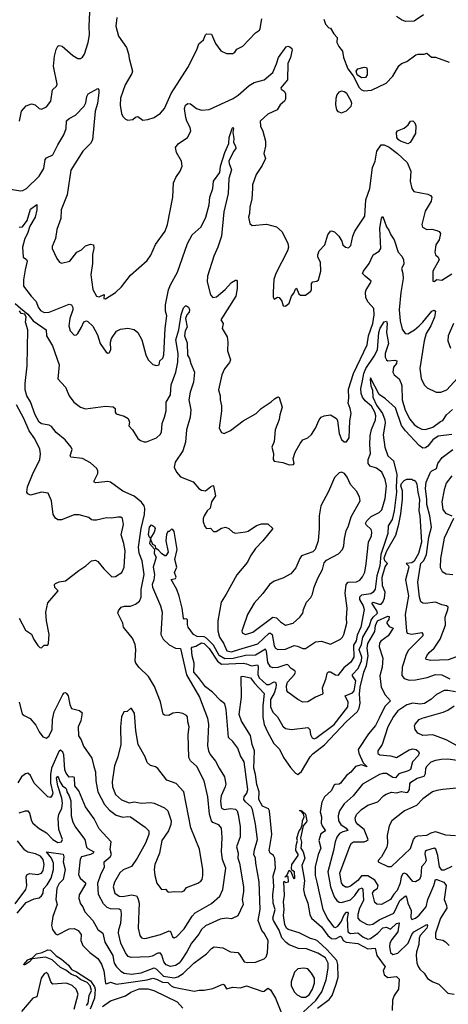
# Model space of a CAD drawing. Extents: x 1268547 to 1425625, y 515768 to 616754.
# Tile 126 of 256: x 1332650 to 1336078, y 573975 to 581857. Entities that reach past the tile are written whole.
import ezdxf

# ---------------------------------------------------------------- set-up
doc = ezdxf.new("R2010")
doc.units = 0

msp = doc.modelspace()

# ---------------------------------------------------------------- linework, layer by layer
at = {"layer": '0CON10XD'}
for points in [[(1332649.4, 581045), (1332665.5, 581124.5), (1332701.9, 581168.1), (1332745, 581182.9), (1332774.5, 581174.5), (1332806.2, 581145), (1332825, 581140), (1332865, 581159.2), (1332900, 581205), (1332912, 581295), (1332944.2, 581325.8), (1332948.8, 581341.2), (1332919.6, 581485), (1332928.1, 581565), (1332941.7, 581618.3), (1332955, 581643.8), (1332965, 581651.2), (1332988.8, 581645), (1333075, 581571.4), (1333115, 581546.2), (1333135, 581546.7), (1333151.7, 581558.3), (1333168.3, 581581.7), (1333197.8, 581675), (1333207.8, 581735), (1333204.5, 581805), (1333217.5, 582035)], [(1333427.1, 581875), (1333420, 581805), (1333440.6, 581725), (1333504.2, 581635), (1333521.4, 581585), (1333525.8, 581545), (1333552, 581445), (1333546, 581425), (1333492.5, 581335), (1333455, 581230), (1333452.7, 581172.7), (1333462.9, 581105), (1333475, 581081.2), (1333495, 581060.8), (1333515, 581052.5), (1333555, 581057.5), (1333575, 581075.8), (1333595, 581081.2), (1333635, 581053.8), (1333675, 581058), (1333725, 581074.4), (1333775, 581108), (1333809.4, 581145), (1333861.5, 581265), (1333994.4, 581475), (1334068, 581615), (1334084, 581665), (1334120, 581695), (1334135, 581736.7), (1334145, 581742.5), (1334185, 581740), (1334215, 581667.5), (1334258.8, 581608.8), (1334305, 581586.7), (1334355, 581586.7), (1334371.7, 581598.3), (1334387.7, 581622.3), (1334435, 581645.8), (1334535, 581752.9), (1334566.6, 581773.4), (1334574.2, 581785.8), (1334587.1, 581865)], [(1335082, 581862), (1335095, 581820), (1335121.7, 581791.7), (1335135, 581790), (1335162.7, 581742.7), (1335190, 581715), (1335187.3, 581675), (1335202.1, 581642.1), (1335231.1, 581605), (1335238.8, 581555), (1335275, 581464.3), (1335317.1, 581407.1), (1335365, 581314.2), (1335385, 581296), (1335405, 581286.7), (1335465, 581293.3), (1335580.7, 581349.3), (1335635, 581406), (1335681.4, 581488.6), (1335705, 581506.2), (1335745, 581523.3), (1335817.5, 581575), (1335838.3, 581581.7), (1335885, 581581.2), (1335905, 581590), (1335943.3, 581556.7), (1335975, 581556.7), (1336085, 581517.5)], [(1335880, 581895), (1335805, 581844), (1335735, 581842.9), (1335703.3, 581855), (1335663.2, 581883.2)], [(1332475, 580515.3), (1332655, 580487.1), (1332675, 580489.4), (1332705, 580506.9), (1332804.5, 580605), (1332843.5, 580665), (1332852.3, 580737.7), (1332865, 580750), (1332915, 580774.2), (1332953.9, 580856.1), (1333001.9, 580935), (1333020.8, 580985), (1333025, 581046), (1333045, 581067.1), (1333097, 581093), (1333164.6, 581165), (1333178.8, 581191.2), (1333186.8, 581243.2), (1333197, 581263), (1333275, 581305.8), (1333282.5, 581295), (1333283.5, 581275), (1333271.2, 581185), (1333252.5, 581125), (1333232, 580895), (1333215.8, 580865), (1333156.2, 580805), (1333057.8, 580652.2), (1333030, 580455), (1332982.2, 580335), (1332978.5, 580265), (1332946.7, 580176.7), (1332935.8, 580105), (1332909.5, 580040.5), (1332910, 580025), (1332946.4, 579946.4), (1332967.5, 579915), (1332985, 579907.5), (1333050, 579925), (1333106.2, 579995), (1333143.3, 580015), (1333175, 580046), (1333215, 580058.8), (1333240, 580055), (1333243.8, 580025), (1333233, 579977), (1333232.5, 579905), (1333219.2, 579815), (1333235, 579697.5), (1333265, 579644.3), (1333285, 579639.6), (1333325, 579656.7), (1333322, 579625), (1333335, 579621.4), (1333415, 579674), (1333465, 579718.8), (1333536.8, 579813.2), (1333670.3, 579929.7), (1333698.3, 579971.7), (1333735, 580056.7), (1333814, 580165), (1333832.2, 580217.8), (1333873.7, 580436.3), (1333880.2, 580549.8), (1333897.5, 580592.5), (1333934.4, 580645), (1333949.1, 580685), (1333944.4, 580725), (1333902.9, 580795), (1333896, 580835), (1333917.1, 580862.9), (1333991.2, 580915), (1334019.2, 580965), (1334014.4, 580995), (1333987.8, 581045), (1333979.1, 581075), (1333968.5, 581145), (1333975, 581173.8), (1333995, 581186.9), (1334015, 581182.9), (1334065, 581145.6), (1334105, 581132.2), (1334165, 581138.9), (1334356, 581225), (1334397.9, 581252.1), (1334485, 581331.1), (1334525, 581354.4), (1334605, 581374.5), (1334675, 581434.5), (1334705, 581504.2), (1334719.5, 581555), (1334781.2, 581638.8), (1334795, 581644), (1334810.5, 581640.5), (1334826.7, 581626.7), (1334828.9, 581615), (1334814.6, 581555.4), (1334794.3, 581505), (1334791.2, 581375), (1334738.3, 581311.7), (1334740.7, 581300.7), (1334763.9, 581283.9), (1334775.9, 581265.9), (1334775, 581220), (1334767.5, 581205), (1334734.2, 581175.8), (1334708.8, 581135), (1334635, 581100), (1334574, 581045), (1334575.8, 581005), (1334594.6, 580964.6), (1334615.4, 580885), (1334616.4, 580845), (1334602.9, 580785), (1334616.2, 580745), (1334590.3, 580689.7), (1334542.4, 580617.6), (1334512.2, 580535), (1334511.1, 580505), (1334506.2, 580423.8), (1334489.4, 580355), (1334487.5, 580305), (1334478.8, 580275), (1334490, 580225), (1334509.3, 580209.3), (1334625, 580220.6), (1334705, 580199.2), (1334748.7, 580158.7), (1334795.7, 580065), (1334798.6, 580035), (1334792.1, 580007.9), (1334697.5, 579825), (1334682.1, 579777.9), (1334676.2, 579675), (1334677.5, 579635), (1334685, 579620), (1334713, 579637), (1334725, 579632.5), (1334746.7, 579605), (1334757, 579567), (1334775, 579562.5), (1334805, 579588), (1334824.5, 579645), (1334842.3, 579667.7), (1334855, 579700), (1334865, 579707.5), (1334883.2, 579663.2), (1334895, 579652), (1334937, 579653), (1334977.5, 579685), (1334983, 579697), (1334984.1, 579745.9), (1334995, 579757.5), (1335027, 579763), (1335040, 579775), (1335058, 579845), (1335055.8, 579915), (1335035.6, 579955.6), (1335034.5, 579975), (1335045, 580006.9), (1335091.4, 580055), (1335114.2, 580135), (1335135, 580163.3), (1335143.9, 580166.1), (1335168.8, 580158.8), (1335201.2, 580125), (1335226.2, 580085), (1335234, 580055), (1335255, 580036), (1335280.5, 580029.5), (1335299.7, 580050.3), (1335315.7, 580125), (1335330.8, 580165), (1335409.2, 580285), (1335417.1, 580415), (1335451.2, 580505), (1335470.5, 580675), (1335493.1, 580725), (1335505.7, 580805), (1335542, 580855), (1335564.5, 580855.5), (1335605, 580835.2), (1335671.7, 580785), (1335747.7, 580715), (1335778.2, 580645), (1335772.2, 580565), (1335786.8, 580506.8), (1335802.7, 580482.7), (1335915, 580460.8), (1335935, 580450), (1335945.6, 580435), (1335940, 580405), (1335894, 580325), (1335866.4, 580216.4), (1335871.2, 580195), (1335905, 580178.6), (1335945, 580179.4), (1335985, 580170.6), (1336005, 580160.8), (1336016.9, 580145), (1336004.2, 580095), (1335978.8, 580055), (1335969.2, 579995), (1335974.3, 579975), (1335995.8, 579955), (1336005.7, 579935), (1335954.4, 579845), (1335953.9, 579763.9), (1335965, 579762.5), (1335985, 579776.7), (1336025, 579773.1), (1336107.1, 579822.9)], [(1335385, 581392.5), (1335350, 581415), (1335341.4, 581445), (1335355, 581464), (1335405, 581476.2), (1335423, 581473), (1335430, 581455), (1335428.8, 581415), (1335415, 581393.8), (1335385, 581392.5)], [(1335225, 581112.5), (1335265, 581127.5), (1335300, 581165), (1335306.5, 581185), (1335301.5, 581205), (1335266.4, 581265), (1335245, 581279.6), (1335225, 581283.6), (1335203.4, 581276.6), (1335185.6, 581255), (1335177.5, 581225), (1335176.2, 581176.2), (1335182.5, 581135), (1335195, 581122.5), (1335225, 581112.5)], [(1332645, 580196.7), (1332671.1, 580198.9), (1332709.6, 580250.4), (1332735, 580340), (1332787.5, 580377.5), (1332787.5, 580335), (1332774, 580275), (1332732.2, 580205), (1332713.5, 580145), (1332691.5, 580105), (1332671.5, 580035), (1332678, 579955), (1332705, 579936.2), (1332709.4, 579925), (1332694.5, 579855.5), (1332680.4, 579775), (1332681.3, 579725), (1332741.3, 579645), (1332782.3, 579602.3), (1332796.7, 579555), (1332815, 579529.6), (1332845, 579513.8), (1332885, 579516.2), (1333045, 579580.8), (1333065, 579573.8), (1333074.3, 579554.3), (1333074.4, 579535), (1333051.5, 579465), (1333042.2, 579405), (1333052.9, 579365), (1333085, 579332), (1333105, 579333.8), (1333114.3, 579345.7), (1333145.5, 579395), (1333162.5, 579437.5), (1333184.4, 579445.6), (1333195, 579442), (1333235, 579403.3), (1333272.5, 579335), (1333292.5, 579265), (1333342.5, 579195), (1333355, 579187.5), (1333365, 579190), (1333378.8, 579215), (1333376.7, 579275), (1333384, 579305), (1333425, 579364.2), (1333455, 579380), (1333515, 579388.6), (1333565, 579377.1), (1333595, 579353.8), (1333627.8, 579295), (1333660, 579175), (1333678, 579135), (1333715, 579096.7), (1333745, 579090), (1333766.7, 579095), (1333770, 579125), (1333795, 579146.7), (1333802.5, 579175), (1333813.6, 579385), (1333825.8, 579485), (1333817.1, 579525), (1333815.9, 579575), (1333838.9, 579695), (1333855, 579735.8), (1333912.1, 579835), (1333993.3, 580065), (1334029.2, 580135), (1334102.1, 580197.9), (1334139.4, 580275), (1334166.4, 580373.6), (1334170.5, 580435), (1334195.4, 580504.6), (1334198.9, 580565), (1334251.8, 580635), (1334255.3, 580685), (1334290, 580795), (1334322.5, 580865), (1334325.4, 580915), (1334349.2, 580985), (1334355, 580995.7), (1334358.9, 580985), (1334355.4, 580955), (1334363.8, 580905), (1334361.1, 580875), (1334375.9, 580845), (1334377.3, 580825), (1334359, 580801), (1334323.9, 580725), (1334325.2, 580705), (1334344, 580655), (1334322.2, 580585), (1334317.5, 580465), (1334281.9, 580318.1), (1334263.3, 580125), (1334234.5, 580035.5), (1334202.2, 579965), (1334150.9, 579805), (1334149.2, 579759.2), (1334175, 579653.3), (1334195, 579634), (1334225, 579638.6), (1334293.8, 579696.2), (1334345, 579752.5), (1334375, 579772.5), (1334385, 579772.5), (1334390, 579765), (1334389.4, 579705), (1334378.9, 579645), (1334257.5, 579455), (1334276.2, 579425), (1334268.8, 579385), (1334308.2, 579318.2), (1334315.7, 579275), (1334312.9, 579205), (1334335.7, 579135), (1334327.2, 579112.8), (1334287, 579063), (1334267.2, 579012.8), (1334241.1, 578895), (1334254.3, 578845), (1334253.2, 578813.2), (1334264.1, 578765.9), (1334264.3, 578725), (1334246.1, 578586.1), (1334265, 578552.5), (1334285, 578543.8), (1334335, 578567.5), (1334438, 578645), (1334541.2, 578705), (1334581.2, 578745), (1334661.7, 578798.3), (1334687.7, 578822.3), (1334715, 578837.5), (1334725, 578832.5), (1334750, 578755), (1334730, 578695), (1334723.9, 578656.1), (1334694, 578575), (1334685, 578480), (1334666.2, 578435), (1334680, 578385), (1334676.7, 578335), (1334685, 578323.8), (1334755, 578311.2), (1334805, 578292.5), (1334840, 578295), (1334845.8, 578305), (1334836.7, 578345), (1334853.8, 578395), (1334893.8, 578465), (1334915, 578492.5), (1334955, 578510), (1334985, 578536.2), (1335016.7, 578586.7)], [(1335755, 580861.9), (1335695, 580883.7), (1335680.2, 580895), (1335665.3, 580915), (1335663.3, 580955), (1335671.8, 580968.2), (1335725, 580989.5), (1335758, 581015), (1335776.4, 581043.6), (1335795, 581046.2), (1335810.7, 581030.7), (1335818.3, 581008.3), (1335815.7, 580945), (1335771.9, 580875), (1335755, 580861.9)], [(1335016.7, 578586.7), (1335045, 578653.3), (1335061.2, 578675), (1335084.3, 578685.7), (1335135, 578693.8), (1335182.5, 578665), (1335192.5, 578645), (1335203.8, 578545), (1335225, 578497.5), (1335245, 578477.5), (1335265, 578477.5), (1335285, 578510), (1335290, 578645), (1335301.2, 578705), (1335294, 578745), (1335276.1, 578786.1), (1335283, 578827), (1335280.4, 578899.6), (1335319.7, 579025), (1335429.1, 579255), (1335439.1, 579325), (1335474.1, 579425), (1335486.3, 579495), (1335483.6, 579545), (1335437.5, 579595), (1335419.3, 579629.3), (1335416.2, 579675), (1335421.2, 579695), (1335454.2, 579745.8), (1335460, 579765), (1335413.8, 579805), (1335390.8, 579825), (1335400, 579845), (1335444.4, 579905), (1335477.5, 579975), (1335525, 580002.9), (1335539.5, 580025), (1335529.6, 580185), (1335543, 580267), (1335555, 580282.5), (1335585, 580200), (1335603.4, 580173.4), (1335617.5, 580135), (1335646.2, 580095), (1335676.9, 579996.9), (1335707.1, 579965), (1335720.8, 579935), (1335721.2, 579898.8), (1335703.8, 579865), (1335715.5, 579825.5), (1335717.1, 579785), (1335697.8, 579672.2), (1335684.3, 579535), (1335693.6, 579445), (1335709.4, 579379.4), (1335733.6, 579343.6), (1335755, 579341.8), (1335807, 579373), (1335845, 579407.3), (1335874.6, 579435), (1335945, 579522.5), (1335965, 579530.6), (1335976.9, 579525), (1335967.1, 579475), (1335937.1, 579405), (1335901.8, 579345), (1335886, 579285), (1335850, 579065), (1335860, 578985), (1335885.6, 578935), (1335908.8, 578908.8), (1335982, 578875), (1336018.8, 578875), (1336065.8, 578895), (1336152.7, 578987.3)], [(1332615, 579585.5), (1332657.1, 579547.1), (1332715, 579500), (1332757.4, 579447.4), (1332862, 579375), (1332864.2, 579325), (1332911.8, 579245), (1332966.5, 579095), (1332955, 578982.5), (1333017.5, 578915), (1333044.3, 578845), (1333082.9, 578795), (1333136.2, 578755), (1333175, 578742.9), (1333335, 578762.9), (1333396.8, 578756.8), (1333413.3, 578745), (1333413.9, 578713.9), (1333421.2, 578701.2), (1333485, 578682.9), (1333516.2, 578665), (1333529.2, 578635), (1333524, 578605), (1333552, 578575), (1333594, 578505), (1333615, 578488.8), (1333645, 578477.5), (1333665, 578477.5), (1333745, 578510), (1333773.4, 578536.6), (1333783.6, 578556.4), (1333788.8, 578625), (1333809.1, 578675), (1333820.8, 578725), (1333820.1, 578795), (1333856.6, 578855), (1333861.4, 578935), (1333899.5, 579035), (1333915.2, 579115), (1333917.8, 579185), (1333899.3, 579295), (1333923.4, 579375), (1333942, 579495), (1333960.6, 579549.4), (1333974.8, 579565.2), (1333985, 579565.4), (1334001.2, 579555), (1334008.8, 579535), (1334004.5, 579515.5), (1333986.7, 579495), (1333976.7, 579465), (1333990, 579395), (1333972.7, 579365), (1333968.2, 579325), (1333990.1, 579270.1), (1333992.7, 579172.7), (1334009.2, 579145), (1334018.1, 579105)], [(1332645, 576393.3), (1332670.2, 576300.2), (1332685, 576287.1), (1332734.2, 576264.2), (1332778.7, 576208.7), (1332805, 576156.7), (1332835, 576117.5), (1332865, 576106.2), (1332885, 576123.8), (1332910, 576175), (1332913.1, 576255), (1332926.6, 576315), (1332995, 576456), (1333005, 576468.8), (1333015, 576471.2), (1333025, 576463.8), (1333036.5, 576445), (1333051.1, 576375), (1333064.2, 576344.2), (1333127.9, 576327.9), (1333148.9, 576308.9), (1333138.5, 576245), (1333116.7, 576195), (1333121.2, 576125), (1333141.7, 576091.7), (1333160.7, 576040.7), (1333225.6, 575945.6), (1333241.7, 575878.3), (1333255.8, 575835.8), (1333258.5, 575765), (1333274.6, 575675), (1333326.9, 575575), (1333369.2, 575529.2), (1333420.3, 575490.3), (1333475, 575472.5), (1333515, 575478), (1333535, 575474.6), (1333653.6, 575393.6), (1333681.5, 575365), (1333681.5, 575335), (1333655.9, 575265), (1333589.6, 575145), (1333545, 575078.1), (1333478.6, 575051.4), (1333451.5, 575028.5), (1333408.3, 574951.7), (1333397.2, 574915), (1333411.5, 574865), (1333445, 574840.6), (1333475, 574836.8), (1333545, 574850.4), (1333585, 574844.3), (1333596, 574826), (1333605.4, 574785), (1333603.3, 574723.3), (1333596.5, 574585), (1333610.6, 574525), (1333625, 574506), (1333645, 574500.6), (1333664.2, 574504.2), (1333775, 574534.5), (1333844.2, 574564.2), (1333856.6, 574556.6), (1333873.1, 574515), (1333885, 574507.1), (1333905.3, 574514.7), (1333965, 574580), (1334029.2, 574680.8), (1334054, 574706), (1334185, 574783.3), (1334250, 574840), (1334275.8, 574894.2), (1334299.8, 575065), (1334271.2, 575135), (1334262.9, 575195), (1334270.4, 575310.4), (1334263.3, 575385), (1334243, 575413), (1334195, 575431.2), (1334184.4, 575444.4), (1334167.7, 575497.7), (1334154.2, 575635), (1334124.5, 575765), (1334067.5, 575877.5), (1334015.6, 575925), (1334001.9, 575951.9), (1333997.9, 576135), (1334005.3, 576195), (1333993.5, 576235), (1333991.4, 576275), (1333985, 576286), (1333955, 576303.8), (1333915, 576310), (1333875, 576305.8), (1333843.9, 576286.1), (1333808.8, 576288.8), (1333797, 576297), (1333776.2, 576396.2), (1333729.2, 576519.2), (1333680.2, 576600.2), (1333605, 576670), (1333580, 576705), (1333574.4, 576724.4), (1333579.4, 576815), (1333574.4, 576854.4), (1333553.1, 576905), (1333535, 576924.4), (1333479.2, 576995), (1333475.8, 577025), (1333436.1, 577106.1), (1333440, 577125), (1333462, 577155), (1333487.3, 577162.7), (1333535, 577161.1), (1333575, 577179.4), (1333607, 577203), (1333621.9, 577235), (1333621.5, 577295), (1333645.4, 577415), (1333629.5, 577525), (1333606.5, 577586.5), (1333599.8, 577635), (1333622.1, 577785), (1333648.8, 577895), (1333651.2, 577945), (1333645, 577965.7), (1333624.6, 577995), (1333565, 578041.8), (1333475, 578081.6), (1333375, 578156.1), (1333355, 578159.3), (1333258.3, 578148.3), (1333244.4, 578154.4), (1333244.3, 578164.3), (1333274, 578225), (1333275.9, 578245), (1333267.2, 578265), (1333215, 578310.7), (1333152.9, 578345), (1333058.8, 578355), (1333054.4, 578365), (1333070, 578415), (1333062.9, 578435), (1333013.8, 578493.8), (1332942.5, 578552.5), (1332905, 578600.9), (1332885, 578610.6), (1332825, 578621), (1332805.6, 578635), (1332773.9, 578695), (1332736.7, 578796.7), (1332706.7, 578845), (1332693.8, 578895), (1332692.9, 578945), (1332710, 579085), (1332716, 579375), (1332695.8, 579435), (1332701.2, 579475), (1332690, 579500), (1332662.5, 579505), (1332647.3, 579527.3)], [(1334018.1, 579105), (1334048.9, 579035), (1334041.1, 578955), (1334012.7, 578875), (1334003.3, 578815), (1334018.9, 578735), (1334014.5, 578675), (1333982.9, 578575), (1333975.4, 578475), (1333953.9, 578405), (1333893.8, 578315), (1333886.7, 578275), (1333903.3, 578235), (1333935, 578197.5), (1334036.6, 578156.6), (1334081.4, 578105), (1334105, 578090), (1334135, 578084.4), (1334175, 578116.2), (1334195, 578127.5), (1334200, 578125), (1334215.7, 578044.3), (1334182.7, 577997.3), (1334172.7, 577947.3), (1334150, 577925), (1334124.4, 577885), (1334117.1, 577865), (1334117.3, 577837.3), (1334130.9, 577800.9), (1334145, 577783.3), (1334175, 577786), (1334200.3, 577760.3), (1334221.4, 577758.6), (1334265, 577786.4), (1334295, 577793.3), (1334323.8, 577785), (1334353.3, 577753.3), (1334375, 577745.6), (1334455, 577756.2), (1334477.3, 577762.7), (1334545, 577808.6), (1334585, 577822), (1334635, 577820), (1334673.3, 577785), (1334594.3, 577685.7), (1334535, 577623.8), (1334495.6, 577564.4), (1334471.4, 577515), (1334387.4, 577412.6), (1334301.9, 577258.1), (1334260, 577195), (1334234.4, 577045), (1334234.5, 576965), (1334248.7, 576915), (1334280.3, 576865), (1334305.6, 576805), (1334345, 576795.8), (1334403.4, 576816.6), (1334555, 576861.3), (1334645.2, 576945.2), (1334655.9, 576945.9), (1334670.2, 576935), (1334684.2, 576844.2), (1334695, 576826.4), (1334715.3, 576815.3), (1334775, 576818.5), (1334846.2, 576846.2), (1334872.2, 576842.2), (1334915, 576822), (1334935, 576822.5), (1335015, 576876.9), (1335065, 576883.1), (1335135, 576858.6), (1335215, 576898.9), (1335233.1, 576915), (1335243.5, 576935), (1335267.5, 577025), (1335264, 577065), (1335269.1, 577145), (1335252.9, 577265), (1335260, 577335), (1335277, 577353), (1335345, 577357.5), (1335370.5, 577369.5), (1335392.3, 577397.7), (1335410, 577435), (1335421.2, 577501.2), (1335439.3, 577675), (1335463.8, 577725), (1335467.7, 577755), (1335460.8, 577775), (1335422.3, 577812.3), (1335416.6, 577825), (1335427.1, 577845), (1335459.9, 577880.1), (1335525, 577910.7), (1335546.9, 577933.1), (1335572.7, 578025), (1335582.7, 578125), (1335574.3, 578175.7), (1335546.7, 578235), (1335505, 578268.2), (1335453, 578283), (1335436.4, 578305), (1335437.3, 578335), (1335455.3, 578385), (1335449.5, 578455), (1335453, 578525), (1335464.1, 578575.9), (1335495.7, 578655), (1335499.6, 578685), (1335491.6, 578715), (1335465, 578763.8), (1335413.3, 578805), (1335392, 578835), (1335381.7, 578865), (1335378.7, 578905), (1335390.5, 578965), (1335402.3, 579025), (1335417.6, 579065), (1335485, 579163.4), (1335510.8, 579215), (1335522.5, 579352.5), (1335533.5, 579386.5), (1335565, 579438), (1335585, 579442.9), (1335589.8, 579425), (1335583.3, 579353.3), (1335600.2, 579265), (1335572.1, 579185), (1335572.1, 579155), (1335583, 579133), (1335595, 579126.8), (1335650.4, 579130.4), (1335666.6, 579125), (1335663.8, 579105), (1335639.7, 579075), (1335634.6, 579035), (1335644.7, 579014.7), (1335685, 578981.4), (1335702.3, 578945), (1335707.3, 578925), (1335708.7, 578815), (1335732.5, 578732.5), (1335769.2, 578659.2), (1335805, 578617.3), (1335835, 578594.7), (1335865, 578580), (1335895, 578576.8), (1335955, 578595.3), (1336015, 578641.1), (1336035, 578648.6), (1336064.2, 578695), (1336112.4, 578737.6)], [(1336119.4, 579425), (1336075.6, 579325), (1336074.4, 579285), (1336095, 579227.5)], [(1336105, 578535.1), (1335997.1, 578522.9), (1335955.6, 578494.4), (1335915, 578442.1), (1335895, 578429.7), (1335875, 578428.2), (1335845, 578448.6), (1335735.7, 578565.7), (1335705, 578608.8), (1335655, 578748.8), (1335575, 578822.7), (1335525, 578855.8), (1335455, 578990), (1335452.1, 578977.9), (1335457.5, 578925), (1335471.9, 578891.9), (1335475.2, 578835), (1335505, 578770), (1335551.6, 578705), (1335569.5, 578655), (1335572, 578628), (1335557.9, 578535), (1335569.5, 578435), (1335593.5, 578365), (1335640, 578325), (1335666.4, 578216.4), (1335660.2, 578115), (1335664.8, 578075), (1335645.7, 577925.7), (1335627.9, 577855), (1335598.1, 577805), (1335594, 577745), (1335538.8, 577575), (1335531.6, 577485), (1335507.6, 577405), (1335492.4, 577297.6), (1335478.2, 577275), (1335458.6, 577261.4), (1335385, 577250), (1335366.7, 577235), (1335369, 577215), (1335398.1, 577165), (1335404.7, 577135), (1335378.7, 576995), (1335348.9, 576931.1), (1335339.8, 576885), (1335319.2, 576850.8), (1335322.4, 576755), (1335297.1, 576715), (1335242.2, 576667.8), (1335195, 576608), (1335175, 576610.8), (1335135, 576634), (1335116.1, 576633.9), (1335107.5, 576622.5), (1335096.1, 576575), (1335069.6, 576505), (1335075.7, 576465), (1335071.4, 576458.6), (1335015.4, 576434.6), (1334955, 576395.6), (1334913.6, 576393.6), (1334874.6, 576414.6), (1334795, 576472.5), (1334786.4, 576486.4), (1334784.2, 576525), (1334791.7, 576555), (1334848.4, 576615), (1334854.6, 576635), (1334850, 576645), (1334821.9, 576661.9), (1334795, 576693.8), (1334785.9, 576695.9), (1334715, 576671.1), (1334675, 576668.5), (1334655, 576676.5), (1334635, 576712), (1334622.6, 576802.6), (1334615, 576819.1), (1334535, 576769.6), (1334455, 576767.7), (1334356.8, 576743.2), (1334289.8, 576739.8), (1334245, 576767.9), (1334200.5, 576850.5), (1334145, 576906), (1334125, 576915.7), (1334070.6, 576920.6), (1334040.6, 576935), (1333997.5, 576995), (1333991.4, 577015), (1333992.3, 577052.3), (1333985, 577060), (1333965, 577057.5), (1333960, 577065), (1333950, 577145), (1333925, 577242.5), (1333906.2, 577295), (1333862.5, 577375), (1333895, 577384.2), (1333902, 577395), (1333889.1, 577430.9), (1333905.4, 577475), (1333892, 577535), (1333908.9, 577615), (1333885, 577760), (1333875, 577776.7), (1333865, 577777.5), (1333845, 577760), (1333835, 577760), (1333823, 577737), (1333820, 577685), (1333837.5, 577595), (1333820, 577565), (1333810, 577565), (1333785, 577582.5), (1333761.2, 577611.2), (1333740, 577625), (1333736.7, 577645), (1333715, 577656.7), (1333695, 577702.5), (1333688.2, 577665), (1333728.8, 577618.8), (1333726.2, 577585), (1333741.1, 577555), (1333716.2, 577475), (1333728.2, 577415), (1333723.3, 577373.3)], [(1332645.5, 577065.5), (1332695, 576971.2), (1332745, 576937.5), (1332762.5, 576895), (1332795, 576847.5), (1332811.2, 576831.2), (1332825, 576827.5), (1332845, 576848.8), (1332875, 576850), (1332880, 576865), (1332885.6, 576935.6), (1332864.2, 577044.2), (1332858.8, 577115), (1332875, 577190), (1332956.4, 577283.6), (1332932.1, 577312.1), (1332928.8, 577335), (1332935, 577343.3), (1332964.3, 577355.7), (1333015.6, 577364.4), (1333121.8, 577448.2), (1333178.8, 577485), (1333225, 577526), (1333255, 577530), (1333275, 577518.8), (1333322, 577462), (1333387.5, 577397.5), (1333415, 577400.8), (1333467.4, 577432.6), (1333486.2, 577475), (1333492.7, 577605), (1333482.9, 577665), (1333462.1, 577732.1), (1333479.5, 577815), (1333471.2, 577865), (1333460, 577875), (1333435.8, 577875.8), (1333385, 577865.6), (1333345, 577869.1), (1333265, 577850), (1333239.5, 577849.5), (1333223.9, 577853.9), (1333201.7, 577871.7), (1333125, 577894.2), (1333085.9, 577894.1), (1332985, 577854.2), (1332954.2, 577854.2), (1332935, 577866.7), (1332918, 577895), (1332903.3, 578005), (1332876.4, 578066.4), (1332825, 578076), (1332735, 578050.8), (1332715, 578060.8), (1332706.9, 578075), (1332713.2, 578116.8), (1332753.5, 578216.5), (1332811.5, 578335), (1332817.4, 578382.6), (1332809.8, 578419.8), (1332770.5, 578500.5), (1332725, 578565.7), (1332683.7, 578663.7), (1332623.1, 578775)], [(1336172, 576768), (1336077.9, 576732.1), (1335937, 576727), (1335901.2, 576735), (1335898, 576745), (1335905.8, 576765), (1335925, 576790), (1335965.8, 576825), (1336012.3, 576897.7), (1336055, 577010), (1336053.5, 577075), (1336074.4, 577135), (1336075.6, 577155), (1336063.3, 577165), (1336025, 577172.5), (1335975, 577193.6), (1335893.1, 577183.1), (1335875, 577186), (1335857.5, 577197.5), (1335847.8, 577235), (1335835.4, 577355.4), (1335851.8, 577475), (1335858.5, 577505), (1335882.1, 577527.9), (1335904.4, 577575), (1335922.3, 577715), (1335944, 577795), (1335931.6, 577885), (1335906.1, 577975), (1335907.6, 578015), (1335895.3, 578105), (1335901.4, 578155), (1335936.2, 578235), (1335945, 578245.8), (1335984.1, 578265), (1335995, 578304.5), (1336028, 578352), (1336113.6, 578415)], [(1334455, 576934.4), (1334514.3, 576955), (1334675, 577073.2), (1334705, 577068.4), (1334735, 577036.7), (1334775, 577011.4), (1334836.2, 577025), (1334891.2, 577075), (1334913.3, 577105), (1334918.8, 577135), (1334944, 577195), (1334978.3, 577231.7), (1334991.7, 577258.3), (1335006.2, 577315), (1335035, 577387.5), (1335071.2, 577455), (1335085, 577510), (1335105, 577529.2), (1335198.9, 577581.1), (1335232.5, 577615), (1335242.9, 577645), (1335246.7, 577705), (1335260.5, 577765), (1335280, 577805), (1335301.9, 577878.1), (1335372.1, 578005), (1335366.7, 578036.7), (1335342.7, 578082.7), (1335295.7, 578135), (1335268, 578195), (1335246.7, 578225), (1335225, 578233.8), (1335205, 578230), (1335167, 578193), (1335120.3, 578079.7), (1335058.8, 577965), (1335046, 577885), (1335045.8, 577785), (1335036.1, 577683.9), (1335013.6, 577616.4), (1334993.6, 577596.4), (1334904.6, 577565.4), (1334890, 577545), (1334859.7, 577470.3), (1334819.1, 577420.9), (1334755, 577385.8), (1334685, 577361.9), (1334647.1, 577335), (1334595, 577262.9), (1334524.3, 577185), (1334473.1, 577095), (1334435, 576986.7), (1334427.1, 576965), (1334428.3, 576948.3), (1334455, 576934.4)], [(1332645, 575507.6), (1332695, 575524.5), (1332715, 575522.9), (1332729.4, 575505), (1332744.7, 575444.7), (1332755.6, 575425), (1332805, 575383.1), (1332865, 575347.3), (1332915, 575294.4), (1332955, 575270.5), (1332983.5, 575275), (1332991.6, 575295), (1332963.4, 575375), (1332958.4, 575465), (1332963.1, 575495), (1332986, 575544), (1332991.4, 575585), (1332986.3, 575626.3), (1332955, 575724.4), (1332945.4, 575785), (1332955, 575801.5), (1332972.7, 575752.7), (1332993.2, 575723.2), (1333020, 575705), (1333023.8, 575695), (1333026.7, 575675), (1333045.8, 575645), (1333058.8, 575605), (1333060.8, 575485), (1333075, 575431.9), (1333095, 575392.5), (1333169.6, 575295), (1333185, 575232.4), (1333195, 575221), (1333242.2, 575195), (1333236.5, 575185), (1333216.8, 575175), (1333144.3, 575155.7), (1333133.4, 575136.6), (1333120.4, 575015), (1333133.7, 574983.7), (1333176.3, 574946.3), (1333177.3, 574937.3), (1333125, 574851.9), (1333121.6, 574821.6), (1333135, 574780), (1333155, 574754.2), (1333172.1, 574715), (1333235, 574646.5), (1333274.3, 574575), (1333314.6, 574544.6), (1333331.3, 574471.3), (1333394.2, 574365), (1333400.6, 574330.6), (1333406.7, 574305), (1333424.3, 574274.3), (1333459.2, 574239.2), (1333485, 574224.6), (1333545, 574216.5), (1333622.5, 574227.5), (1333725, 574265.9), (1333745, 574255.2), (1333800.8, 574200.8), (1333885, 574186.5), (1333913.5, 574195), (1333957.2, 574222.8), (1334042.5, 574305), (1334145, 574378.9), (1334185, 574421.9), (1334205, 574434.3), (1334273.9, 574426.1), (1334335, 574395.7), (1334395, 574388.6), (1334411.7, 574371.7), (1334445.6, 574315.6), (1334475, 574310), (1334535, 574312.9), (1334605, 574338.1), (1334620, 574355), (1334633.1, 574386.9), (1334636.6, 574485), (1334606.4, 574545), (1334586.8, 574566.8), (1334558.5, 574645), (1334573.3, 574735), (1334564.1, 574954.1), (1334537.5, 575105), (1334536.1, 575145), (1334522.9, 575175), (1334527.1, 575212.9), (1334550.8, 575295), (1334536.7, 575416.7), (1334512.7, 575535), (1334500.7, 575555), (1334456, 575595), (1334442.5, 575615), (1334444.5, 575635), (1334465.4, 575665), (1334473.4, 575695), (1334445.5, 575915), (1334415.6, 575965), (1334395.7, 576025), (1334355, 576078.6), (1334320.3, 576110.3), (1334314, 576175), (1334300.7, 576335), (1334289.6, 576379.6), (1334255, 576407.5), (1334191.8, 576475), (1334135, 576515.2), (1334081.2, 576591.2), (1334041.4, 576635), (1334044.1, 576705), (1334028.5, 576765), (1334024.6, 576825), (1334029.7, 576835), (1334057.4, 576842.6), (1334105, 576868.5), (1334125, 576862.9), (1334165, 576822.7), (1334233.1, 576723.1), (1334265, 576697.2), (1334436.3, 576706.3), (1334465, 576701.7), (1334505, 576684), (1334552.9, 576692.9), (1334558.1, 576678.1), (1334555.6, 576615), (1334565, 576589.1), (1334625, 576536.2), (1334645, 576535.7), (1334685, 576555.4), (1334695, 576553.1), (1334700.8, 576535), (1334697.5, 576507.5), (1334685, 576466.9), (1334655.2, 576415), (1334655.2, 576355.2), (1334674.1, 576314.1), (1334711.2, 576275), (1334755, 576201.9), (1334775, 576183.8), (1334825, 576175.4), (1334955, 576191.4), (1334970.8, 576175), (1334977.1, 576135), (1334988.3, 576108.3), (1335005, 576101.4), (1335018.8, 576105), (1335165.3, 576215), (1335274.3, 576355), (1335278.1, 576395), (1335253.3, 576445), (1335312.5, 576467.5), (1335325.1, 576484.9), (1335338.4, 576565), (1335310.5, 576605), (1335311.6, 576615), (1335357.7, 576662.3), (1335384.4, 576725), (1335387, 576755), (1335365.4, 576815), (1335384.2, 576855), (1335395.7, 576914.3), (1335448.5, 577005), (1335461.1, 577048.9), (1335477.2, 577072.8), (1335512.4, 577105), (1335507.3, 577125), (1335466.1, 577185), (1335476, 577194), (1335525, 577177.7), (1335541, 577179), (1335555, 577193.8), (1335566.8, 577225), (1335573, 577275), (1335552.3, 577325), (1335549.1, 577395), (1335572.1, 577477.9), (1335590.7, 577505), (1335569.6, 577525), (1335565, 577547.9), (1335585.8, 577605), (1335658.4, 577731.6), (1335682.4, 577817.6), (1335699, 577901), (1335712.3, 578017.7), (1335711.9, 578085), (1335698.7, 578125), (1335703.8, 578143.8), (1335725, 578168.8), (1335745, 578180), (1335785, 578180), (1335795, 578170), (1335805, 578170), (1335815, 578162.5), (1335825, 578137.5), (1335835.2, 578075.2), (1335847.6, 578015), (1335841.2, 577925), (1335850, 577885), (1335862.8, 577675), (1335839.5, 577585), (1335805, 577523.6), (1335785, 577509.4), (1335741.9, 577505), (1335760, 577485), (1335761.5, 577475), (1335736.4, 577373.6), (1335759.1, 577245), (1335732.6, 577095), (1335743, 576963), (1335749.2, 576945), (1335785, 576938.5), (1335865, 576950.6), (1335875, 576936.7), (1335874.6, 576925), (1335760.4, 576809.6), (1335741.5, 576775), (1335718.8, 576705), (1335708.9, 576675), (1335707.5, 576607.5), (1335724, 576584), (1335765, 576570.9), (1335815, 576571.4), (1335907.8, 576592.2), (1335975, 576615.7), (1336025, 576613.1), (1336091.5, 576581.5)], [(1336105.6, 578205), (1336062.1, 578147.9), (1336044.3, 578094.3), (1336026.3, 577996.3), (1336033.8, 577935), (1336055, 577906.5), (1336105.8, 577885)], [(1336118.5, 577865), (1336044.8, 577705.2), (1336015.3, 577545), (1336013, 577473), (1336028.8, 577438.8), (1336062.2, 577422.2), (1336115, 577416.5)], [(1333695, 577707.5), (1333685, 577717.1), (1333680, 577735), (1333688.3, 577795), (1333705, 577813.1), (1333727.6, 577797.6), (1333734.1, 577784.1), (1333725.8, 577755), (1333695, 577707.5)], [(1333723.3, 577373.3), (1333710.3, 577335), (1333711.1, 577315), (1333775.9, 577165.9), (1333789.2, 577115), (1333779.1, 576935), (1333797.8, 576897.8), (1333845, 576853.1), (1333895, 576826.5), (1333935, 576822.5), (1333982.9, 576612.9), (1334089.1, 576435), (1334153.1, 576265), (1334159.6, 576215), (1334152.2, 576045), (1334159.2, 576005), (1334173.8, 575975), (1334215, 575921.4), (1334244.5, 575865), (1334288.5, 575795), (1334298.3, 575738.3), (1334293.5, 575715), (1334260, 575645), (1334254.7, 575605), (1334260, 575555), (1334265, 575544.3), (1334285, 575535.5), (1334335, 575543.1), (1334375, 575538.2), (1334388.9, 575525), (1334398.4, 575495), (1334413.9, 575395), (1334412.3, 575315), (1334384.5, 575235), (1334397.3, 575185), (1334395.8, 575145), (1334409.1, 575105), (1334440.3, 574915), (1334440, 574875), (1334428.7, 574815), (1334436, 574775), (1334395, 574682.5), (1334345, 574658.6), (1334305, 574664.4), (1334252.6, 574657.4), (1334136.8, 574603.2), (1334105, 574574.4), (1334083.2, 574536.8), (1334023.3, 574465), (1333987.3, 574395), (1333941.7, 574325), (1333924.7, 574305), (1333895, 574286.2), (1333855, 574278.1), (1333820.7, 574290.7), (1333802.1, 574315), (1333787.6, 574367.6), (1333775, 574385.5), (1333755, 574384.6), (1333709, 574361), (1333684.4, 574355.6), (1333540.8, 574350.8), (1333517.4, 574357.4), (1333495, 574387.1), (1333460, 574465), (1333440.7, 574545), (1333442, 574575), (1333457.8, 574625), (1333464.6, 574695), (1333460.6, 574725), (1333445, 574737.3), (1333375, 574740.4), (1333349.4, 574749.4), (1333320.1, 574780.1), (1333281.2, 574855), (1333275.4, 574945), (1333298.3, 575015), (1333327.1, 575075), (1333326, 575104), (1333325, 575116.2), (1333373.3, 575156.7), (1333383.5, 575175), (1333374.7, 575215.3), (1333380.8, 575275), (1333285, 575380.6), (1333245, 575459.2), (1333175, 575555.7), (1333123.4, 575683.4), (1333091.6, 575725), (1333089.4, 575789.4), (1333075, 575795.2), (1333045, 575793.5), (1333021.2, 575825), (1333011.3, 575851.3), (1333003.1, 575973.1), (1332995, 575992.5), (1332975, 576009.2), (1332965, 576004.2), (1332904.8, 575865.2), (1332896.2, 575815), (1332895.5, 575745.5), (1332914.4, 575665), (1332910.6, 575649.4), (1332895, 575630), (1332875, 575636.2), (1332765.6, 575745.6), (1332736.6, 575806.6), (1332715, 575826.5), (1332695, 575820.8), (1332665.4, 575795), (1332635, 575748.6)], [(1334920.8, 573915), (1335018.3, 574005), (1335067, 574075), (1335100.4, 574169.6), (1335116.8, 574265), (1335116, 574305), (1335095, 574345.8), (1335034.6, 574385), (1334945, 574418.9), (1334880.9, 574420.9), (1334805, 574451.8), (1334780.1, 574470.1), (1334747.8, 574507.8), (1334725, 574567.2), (1334679.4, 574645), (1334673.9, 574665), (1334691.9, 574735), (1334677.1, 574785), (1334674.8, 574855), (1334681.3, 574915), (1334677.1, 575002.9), (1334696.2, 575065), (1334690, 575145), (1334680.9, 575165), (1334668.7, 575175), (1334652.5, 575185), (1334644.8, 575205), (1334665.3, 575335.3), (1334647.8, 575525), (1334639, 575539), (1334592.2, 575562.2), (1334562.2, 575615), (1334565.4, 575675), (1334546, 575735), (1334535.7, 575815), (1334522.6, 575865), (1334528.7, 576005), (1334509.6, 576055), (1334495, 576128.1), (1334425, 576241.1), (1334405.2, 576295), (1334424.6, 576434.6), (1334422.1, 576597.9), (1334435, 576601.9), (1334495, 576588.9), (1334527.2, 576545), (1334604, 576464), (1334595.1, 576365), (1334594.8, 576274.8), (1334604.8, 576215.2), (1334631.2, 576155), (1334682.2, 576062.2), (1334728.6, 576018.6), (1334760.6, 575950.6), (1334815, 575870), (1334855, 575824), (1334874.3, 575814.3), (1334905, 575837.5), (1334973.5, 575955), (1334995, 575981), (1335088.4, 576051.6), (1335260.9, 576235), (1335351.3, 576318.7), (1335364.8, 576345), (1335372.9, 576385), (1335368.9, 576458.9), (1335373, 576515), (1335403.6, 576635), (1335423.4, 576686.6), (1335435.8, 576765), (1335429.7, 576825), (1335435, 576864.2), (1335490.9, 576959.1), (1335495, 577007.5), (1335511.2, 577045), (1335595, 577083.3), (1335605, 577080), (1335602.5, 577055), (1335587.5, 577035), (1335587.5, 577025), (1335605, 577000), (1335637.5, 576985), (1335595.8, 576925), (1335538.7, 576881.3), (1335528.2, 576865), (1335525.4, 576835.4), (1335555.4, 576745), (1335549.5, 576675), (1335529.5, 576605), (1335540.6, 576515), (1335571.7, 576451.7), (1335616.2, 576405), (1335570.2, 576359.8), (1335526.1, 576265), (1335495, 576208.2), (1335439.2, 576140.8), (1335357.5, 576015), (1335361.8, 575985), (1335397.3, 575907.3), (1335430, 575875), (1335385, 575891.4), (1335335, 575877.5), (1335297.1, 575832.9), (1335264.3, 575805.7), (1335215, 575744.1), (1335205, 575738), (1335174.2, 575735.8), (1335165, 575728.1), (1335141.1, 575685), (1335086.9, 575635), (1335066.6, 575593.4), (1335051.9, 575515), (1335063.2, 575475), (1335062.3, 575425), (1335068.4, 575405), (1335097.1, 575365), (1335059.6, 575340.4), (1335042.6, 575285), (1335058.4, 575225), (1335036.6, 575175), (1335013, 575075), (1335012.8, 575005), (1335027.6, 574952.4), (1335074.3, 574734.3), (1335115, 574656.7), (1335158.9, 574595), (1335175, 574589.3), (1335195, 574599.7), (1335220.7, 574635), (1335245, 574691.8), (1335265, 574712.3), (1335272.7, 574712.7), (1335276.1, 574705), (1335268, 574662), (1335275.3, 574555), (1335295, 574542.3), (1335355, 574547.8), (1335394, 574515), (1335435, 574496.7), (1335455, 574502), (1335515.3, 574544.7), (1335555, 574586), (1335585, 574593.6), (1335615, 574575.4), (1335665, 574622.3), (1335685, 574627.5), (1335674.1, 574555), (1335625.3, 574495), (1335609.6, 574465), (1335606.9, 574435), (1335615, 574390), (1335635, 574372.5), (1335675, 574385.4), (1335755.7, 574464.3), (1335785, 574532.5), (1335802.1, 574555), (1335906.7, 574615), (1335911.9, 574605), (1335905.3, 574585), (1335853, 574527), (1335844.3, 574505), (1335842.8, 574455), (1335824.8, 574395), (1335822.2, 574365), (1335826.6, 574306.6), (1335837.2, 574277.2), (1335849.2, 574255), (1335885, 574224.2), (1335911.7, 574181.7), (1335955, 574154.2), (1336001.2, 574135), (1336073.8, 574065), (1336125, 574056)], [(1336135.2, 576475.2), (1336075, 576486.2), (1336044.2, 576485.8), (1335984.4, 576455), (1335937.1, 576415), (1335886.6, 576383.4), (1335852.4, 576377.6), (1335795, 576386.9), (1335745, 576371.3), (1335674.8, 576325.2), (1335639.9, 576280.1), (1335595, 576195.8), (1335548.1, 576055), (1335515.5, 576005), (1335513.8, 575983.8), (1335531.1, 575971.1), (1335615, 575964.3), (1335665, 575950.8), (1335765, 576011.2), (1335795, 576019.3), (1335820, 576015), (1335838.6, 575998.6), (1335844.3, 575985), (1335837.9, 575965), (1335792.7, 575915), (1335776.9, 575855), (1335757, 575843), (1335681.2, 575818.8), (1335655, 575787.8), (1335635, 575790.3), (1335585, 575823.1), (1335555, 575823.8), (1335528.9, 575815), (1335392.2, 575737.8), (1335318.2, 575645), (1335245, 575580.9), (1335208.9, 575525), (1335198.2, 575485), (1335200, 575445), (1335219.2, 575415), (1335262, 575385), (1335274.3, 575365.7), (1335235, 575355.6), (1335208.5, 575341.5), (1335186.6, 575313.4), (1335173.2, 575275), (1335160.6, 575205), (1335114.8, 575035), (1335135.2, 574915.2), (1335164, 574835), (1335185.3, 574805.3), (1335205, 574792.1), (1335225, 574788.7), (1335295, 574810.6), (1335331.6, 574845), (1335365, 574895.8), (1335388.4, 574908.4), (1335395.2, 574895.2), (1335400, 574805), (1335368.4, 574745), (1335354.1, 574695), (1335353.8, 574665), (1335369.2, 574645), (1335425, 574615.4), (1335445, 574610.8), (1335475, 574617.3), (1335525, 574650.5), (1335642.5, 574705), (1335690, 574805), (1335735, 574843.3), (1335743.4, 574833.4), (1335753.7, 574783.7), (1335780, 574725), (1335779.1, 574669.1), (1335785, 574654.3), (1335815, 574664.6), (1335845, 574688.2), (1335900.5, 574755), (1335914.8, 574815), (1335963.3, 574925), (1335975, 574974), (1335985, 574975.3), (1336041.7, 574951.7), (1336059.6, 574925), (1336044.8, 574814.8), (1336064.7, 574765), (1336065.2, 574745), (1336014.8, 574665), (1335976.2, 574545), (1335976.5, 574506.5), (1335986.7, 574496.7), (1336035, 574488.1), (1336056.4, 574476.4), (1336086.2, 574446.2)], [(1333843, 574873), (1333885, 574879.2), (1333945, 574874.2), (1333965, 574883.3), (1333985, 574910), (1334075, 574944), (1334099.7, 574960.3), (1334108.6, 574975), (1334115.7, 575005), (1334114.5, 575055), (1334087.6, 575217.6), (1334018.6, 575388.6), (1333963.5, 575675), (1333902.6, 575742.6), (1333828, 575768), (1333755, 575863.3), (1333735, 575876.7), (1333695, 575887.5), (1333670.3, 575910.3), (1333654, 575955), (1333597.8, 576055), (1333578.1, 576165), (1333567.1, 576305), (1333545, 576342.5), (1333535, 576342.5), (1333510.7, 576319.3), (1333483.6, 576316.4), (1333465, 576277.5), (1333455.7, 576195), (1333458.1, 576055), (1333433.6, 575955), (1333408.2, 575885), (1333389.4, 575755), (1333391.3, 575715), (1333415, 575655.6), (1333465, 575610.9), (1333525, 575588.9), (1333565, 575597.1), (1333625, 575584.6), (1333695, 575589.6), (1333725, 575584.6), (1333808, 575548), (1333835.6, 575525), (1333860.7, 575445), (1333857.5, 575415), (1333838.8, 575365), (1333787.3, 575285), (1333767.1, 575185), (1333731.9, 575095), (1333724.3, 575055), (1333730, 575005), (1333747.5, 574945), (1333783.8, 574895), (1333815, 574895.8), (1333834.5, 574874.5), (1333843, 574873)], [(1336155, 576042.2), (1336062.1, 576092.1), (1335955, 576132.2), (1335875, 576127.3), (1335834.7, 576144.7), (1335812.7, 576175), (1335806.9, 576203.1), (1335811.7, 576218.3), (1335846.3, 576253.7), (1335868, 576265), (1336036.9, 576313.1), (1336075, 576329.4), (1336126.2, 576365)], [(1336105, 575077.6), (1336045, 575049.5), (1336025, 575049.3), (1336008.3, 575075), (1335995.2, 575165.2), (1335977.2, 575217.2), (1335964.5, 575224.5), (1335902.5, 575207.5), (1335893, 575197), (1335889.5, 575180.5), (1335900, 575125), (1335891.3, 575105), (1335863.1, 575075), (1335858.4, 575001.6), (1335847.5, 574975), (1335815, 574955.7), (1335795, 574956.9), (1335745, 575016.9), (1335725, 575023.8), (1335715, 575018.5), (1335700.9, 574995), (1335692.8, 574945), (1335669.8, 574885), (1335642.7, 574857.3), (1335615, 574814.6), (1335545, 574773.2), (1335505.4, 574775.4), (1335491.2, 574791.2), (1335472.8, 574865), (1335484.6, 574885), (1335510.9, 574905), (1335517.5, 574925), (1335489.4, 574969.4), (1335435, 575004.4), (1335385, 575002.3), (1335355, 574965.7), (1335295, 574921.3), (1335275, 574912.5), (1335256.7, 574913.3), (1335237.1, 574927.1), (1335225, 574947.1), (1335210.8, 575025), (1335292.8, 575247.2), (1335304.8, 575265.2), (1335320, 575275), (1335405.2, 575274.8), (1335425, 575282.4), (1335436, 575295), (1335405.9, 575375), (1335354.8, 575414.8), (1335339.6, 575435), (1335332.1, 575465), (1335342.7, 575495), (1335385, 575533.8), (1335435, 575568), (1335515.2, 575594.8), (1335560.6, 575645), (1335581.5, 575658.5), (1335625, 575673.8), (1335665, 575668.7), (1335705, 575678.1), (1335745, 575670), (1335755, 575673.3), (1335768.6, 575695), (1335770.6, 575739.4), (1335777.1, 575752.9), (1335828.9, 575785), (1335885, 575800.7), (1335896.7, 575823.3), (1335899.2, 575865), (1335908.9, 575885), (1335941.4, 575915), (1335979.4, 575929.4), (1336021.3, 575938.7), (1336075, 575938.8), (1336208.8, 575921.2)], [(1336173, 575707), (1336034.5, 575694.5), (1335985, 575687.8), (1335952, 575675), (1335875, 575618.6), (1335823.3, 575566.7), (1335726.9, 575523.1), (1335627.5, 575442.5), (1335605.8, 575405), (1335588.1, 575325), (1335592.5, 575265), (1335587.1, 575232.9), (1335543.8, 575155), (1335517.5, 575125), (1335517.5, 575115), (1335595, 575078.6), (1335625, 575077.5), (1335775, 575222.9), (1335799.3, 575295), (1335815, 575316.8), (1335835, 575323.8), (1335905, 575328.2), (1335941.3, 575348.7), (1335975, 575358.9), (1336055, 575332), (1336135, 575325.7)], [(1334885, 574547.3), (1334796, 574575), (1334784.6, 574585), (1334770.5, 574615), (1334760.9, 574685), (1334766.4, 574735), (1334760.8, 574795), (1334768.8, 574845), (1334762.5, 574955), (1334765, 574960), (1334775, 574950), (1334800, 574955), (1334798.3, 574998.3), (1334780, 575000), (1334775, 574990), (1334772.5, 574995), (1334788.3, 575011.7), (1334805, 575047.5), (1334818.3, 575038.3), (1334840, 574985), (1334845, 574980), (1334850, 574985), (1334847.5, 575035), (1334827.5, 575047.5), (1334823.3, 575063.3), (1334826.4, 575093.6), (1334876.7, 575165), (1334876.9, 575176.9), (1334859.4, 575205), (1334860.6, 575245), (1334870.8, 575285), (1334867.5, 575305), (1334885, 575363.8), (1334899.1, 575380.9), (1334909.5, 575410.5), (1334911.1, 575445), (1334924.4, 575475), (1334920.7, 575500.7), (1334901.7, 575521.7), (1334887.5, 575525), (1334890.7, 575529.3), (1334906.2, 575525), (1334935, 575496.7), (1334945.7, 575445), (1334944.2, 575435), (1334917.5, 575405), (1334895.7, 575305.7), (1334904.2, 575274.2), (1334898, 575225), (1334918, 575195), (1334929.5, 575145), (1334906.2, 575085), (1334927.4, 574965), (1334920.4, 574895), (1334927.9, 574855), (1334954.6, 574785), (1334970, 574695), (1334983.5, 574665), (1335065, 574595.3), (1335115.1, 574525.1), (1335145, 574502.2), (1335175, 574500.2), (1335215, 574519.7), (1335225, 574516.1), (1335238.1, 574485), (1335261.3, 574471.3), (1335355, 574461.6), (1335435, 574418.4), (1335493.5, 574423.5), (1335507.3, 574365), (1335572.5, 574275), (1335555.9, 574245), (1335565, 574210.5), (1335595, 574188.5), (1335665, 574197.5), (1335684, 574175), (1335680.4, 574095), (1335644.1, 574045.9), (1335630.7, 574009.3), (1335629.5, 573925)], [(1332615, 574780.6), (1332698.4, 574895), (1332707.2, 574925), (1332702.2, 574995), (1332707.6, 575012.4), (1332727.3, 575022.7), (1332795, 575015.4), (1332823.8, 575023.8), (1332836.9, 575045), (1332845.2, 575095), (1332838, 575135), (1332815, 575159.8), (1332775, 575180), (1332715, 575191.9), (1332689.7, 575209.7), (1332632.4, 575282.4)], [(1332630.2, 574705), (1332701.3, 574788.7), (1332765, 574818.3), (1332805, 574826.3), (1332825, 574842.1), (1332837.2, 574865), (1332840.6, 574899.4), (1332868.8, 574931.2), (1332902.5, 574985), (1332919.1, 575055), (1332919.2, 575105), (1332905.2, 575145), (1332863.3, 575195), (1332883.8, 575193.8), (1332997.2, 575177.2), (1333004.2, 575155), (1332998.6, 575115), (1333014.4, 575055), (1332997.2, 574975), (1332965, 574942.7), (1332947.9, 574905), (1332939.7, 574815), (1332948.8, 574775), (1332915, 574676.7), (1332905.4, 574605), (1332911.8, 574575), (1332935, 574539.5), (1332952.4, 574532.4), (1333045, 574578.9), (1333085, 574581.9), (1333116.6, 574566.6), (1333140.5, 574535), (1333139.2, 574485), (1333155.7, 574445.7), (1333210.8, 574390.8), (1333275, 574340.8), (1333305, 574297.5), (1333323, 574243), (1333335, 574142.9), (1333345, 574138.9), (1333375, 574151.6), (1333425, 574137.4), (1333483, 574143), (1333668.8, 574171.2), (1333715, 574183.7), (1333745, 574176), (1333791.8, 574151.8), (1333835, 574149.8), (1333862.4, 574122.4), (1333882.5, 574112.5), (1334045, 574081.5), (1334085, 574089.1), (1334125, 574088.1), (1334195, 574101.9), (1334275, 574135.8), (1334285, 574130), (1334305, 574098), (1334355, 574111.9), (1334415, 574108.1), (1334465, 574124), (1334595, 574078.8), (1334605, 574080), (1334635, 574103.3), (1334655, 574090), (1334695, 574023.8), (1334745, 573903.3)], [(1335030.8, 573945), (1335125.4, 574014.6), (1335148.1, 574045), (1335182, 574135), (1335196.6, 574193.4), (1335195.2, 574295), (1335185.9, 574325), (1335105.2, 574415), (1335035, 574479.6), (1335015, 574491.5), (1334975, 574501.5), (1334885, 574547.3)], [(1333183.4, 573965), (1333196.7, 573985), (1333206.6, 574045), (1333224, 574086), (1333213.7, 574123.7), (1333189.7, 574149.7), (1333135, 574174.7), (1333100.6, 574200.6), (1333065, 574213.3), (1333018.7, 574248.7), (1332975, 574269.7), (1332910.9, 574330.9), (1332855, 574353.1), (1332750, 574340), (1332728, 574315), (1332695, 574292.5), (1332685, 574287.5), (1332682.5, 574295), (1332715, 574331.4), (1332751.7, 574348.3), (1332785, 574380), (1332830.9, 574389.1), (1332875, 574410), (1332895, 574407.8), (1332942.2, 574362.2), (1332985, 574337.3), (1333039.2, 574289.2), (1333064.7, 574254.7), (1333105, 574235.5), (1333215, 574162.2), (1333248.7, 574115), (1333253.8, 574095), (1333250.1, 574059.9), (1333247.1, 574025), (1333214.6, 573935)], [(1333085.3, 573935), (1333116.7, 574055), (1333101.2, 574095), (1333068.5, 574125), (1333025, 574144.1), (1332915, 574136.9), (1332897.8, 574155), (1332877.6, 574217.6), (1332865, 574230), (1332845, 574218.8), (1332821.8, 574185), (1332787.5, 574035), (1332755, 574024.5), (1332665, 573917.9)], [(1334905, 574030.9), (1334935, 574033.2), (1334965, 574050.9), (1334993, 574095), (1335007.7, 574145), (1335007.2, 574185), (1334985, 574224.2), (1334955, 574258), (1334923.2, 574263.2), (1334875, 574259.1), (1334846.7, 574233.3), (1334820, 574155), (1334820.5, 574125), (1334846.4, 574075), (1334870.2, 574050.2), (1334905, 574030.9)], [(1333312.4, 573957.6), (1333375, 574003.9), (1333495, 574042.7), (1333537.5, 574072.5), (1333605, 574099.5), (1333675, 574098.7), (1333723.2, 574085), (1333910.6, 573995), (1333954.4, 573945)]]:
    msp.add_lwpolyline(points, dxfattribs=at)

doc.saveas('drawing.dxf')
